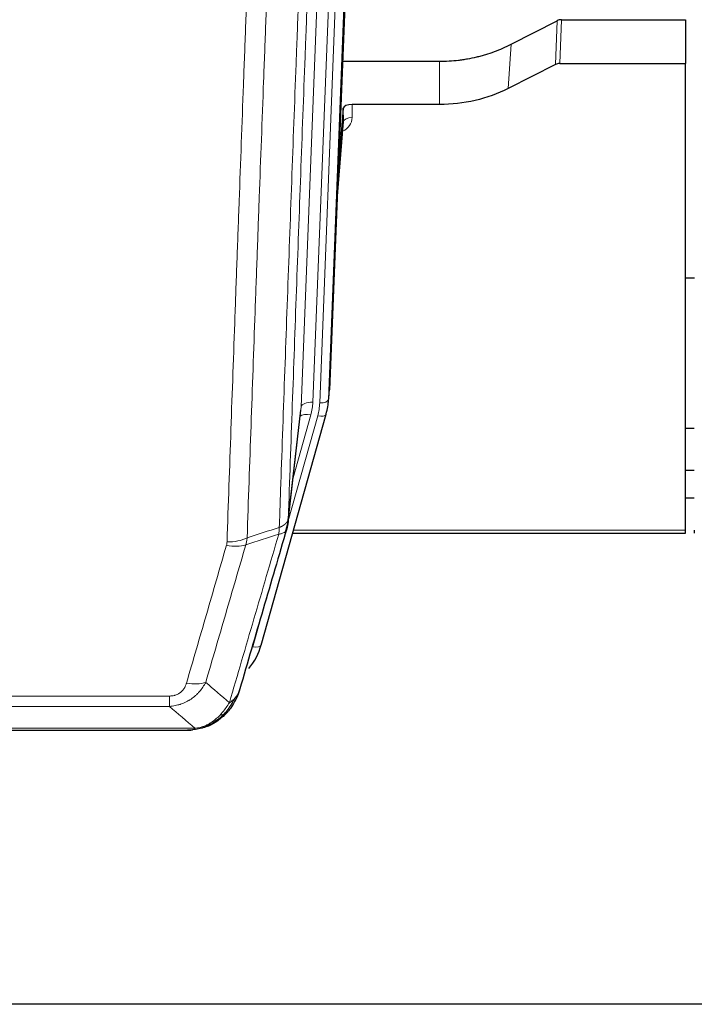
# Model space of a CAD drawing. Header units: inches. Extents: x 0 to 23760, y -13 to 16800.
# Tile 6 of 223: x 3409 to 3640, y 5931 to 6268. Entities that reach past the tile are written whole.
import ezdxf

# ---------------------------------------------------------------- set-up
doc = ezdxf.new("R2010")
doc.units = ezdxf.units.IN
doc.layers.add('254', color=7, linetype='Continuous', true_color=0xffffff)

msp = doc.modelspace()

# ---------------------------------------------------------------- linework, layer by layer
at = {"layer": '254', "color": 2, "linetype": 'Continuous', "lineweight": 25}
for p, q in [((3528.261, 6474.233), (3515.143, 6141.031)), ((3577.174, 6259.127), (3592.853, 6267.155)), ((3594.352, 6267.511), (3636.739, 6267.511)), ((3636.739, 6267.511), (3636.739, 6252.521)), ((3519.564, 6253.319), (3552.739, 6253.319)), ((3592.283, 6252.169), (3576.118, 6243.995)), ((3593.781, 6252.521), (3636.739, 6252.521)), ((3636.739, 6093.04), (3636.739, 6252.521)), ((3552.739, 6238.509), (3522.836, 6238.509)), ((3519.837, 6237.259), (3518.015, 6213.977)), ((3519.848, 6232.682), (3519.837, 6237.259)), ((3517.634, 6204.303), (3519.841, 6232.502)), ((3639.753, 6179.235), (3636.742, 6179.235)), ((3514.647, 6136.188), (3515.021, 6139.447)), ((3500.93, 6095.527), (3505.346, 6134.046)), ((3491.792, 6053.839), (3513.966, 6132.726)), ((3513.966, 6132.725), (3513.985, 6132.822)), ((3636.736, 6127.991), (3639.725, 6127.991)), ((3639.72, 6113.449), (3636.729, 6113.449)), ((3639.72, 6104.024), (3636.729, 6104.024)), ((3636.739, 6092.01), (3636.739, 6093.04)), ((3639.739, 6093.04), (3639.739, 6092.01)), ((3502.519, 6092.01), (3636.739, 6092.01)), ((3473.741, 6026.224), (3473.841, 6026.252)), ((3248.678, 6024.748), (3466.799, 6024.748)), ((4142.239, 5931.075), (3049.46, 5931.075))]:
    msp.add_line(p, q, dxfattribs=at)
at = {"layer": '254', "color": 110, "linetype": 'Continuous', "lineweight": 13}
for p, q in [((3527.88, 6470.795), (3514.769, 6137.773)), ((3505.436, 6135.219), (3518.502, 6467.113)), ((3522.494, 6468.74), (3509.428, 6136.846)), ((3511.775, 6136.553), (3524.886, 6469.575)), ((3592.283, 6252.169), (3592.853, 6267.155)), ((3594.352, 6267.511), (3593.781, 6252.521)), ((3576.118, 6243.995), (3577.174, 6259.127)), ((3552.739, 6238.509), (3552.739, 6253.319)), ((3522.836, 6238.509), (3522.846, 6234.093)), ((3517.641, 6204.495), (3519.848, 6232.682)), ((3514.769, 6137.773), (3515.143, 6141.031)), ((3501.059, 6097.038), (3505.436, 6135.219)), ((3501.005, 6096.318), (3511.078, 6132.152)), ((3502.705, 6111.007), (3508.731, 6132.445)), ((3502.806, 6093.04), (3636.739, 6093.04)), ((3488.904, 6053.266), (3493.63, 6070.077)), ((3255.067, 6036.412), (3460.41, 6036.412)), ((3460.41, 6032.878), (3460.41, 6036.412)), ((3460.41, 6032.878), (3255.067, 6032.878)), ((3473.841, 6026.252), (3473.91, 6026.409)), ((3246.336, 6025.41), (3469.141, 6025.41))]:
    msp.add_line(p, q, dxfattribs=at)
at = {"layer": '254', "color": 2, "linetype": 'Continuous', "lineweight": 25}
for centre, major_axis, ratio, start_param, end_param in [((3594.353, 6264.848), (3, -0.007), 0.8874311, 1.5734878, 2.096692), ((3593.784, 6249.892), (3, -0.011), 0.8761328, 1.5751062, 2.0983104), ((3522.836, 6237.215), (-3, 0), 0.4313147, 4.7122344, 6.2494043), ((3487.757, 6138.689), (27.027, -0.37), 0.8864308, 6.0512739, 6.2604253), ((3465.597, 6059.853), (27.014, -0.465), 0.8900028, 5.6785113, 6.0539117)]:
    msp.add_ellipse(centre, major_axis=major_axis, ratio=ratio, start_param=start_param, end_param=end_param, dxfattribs=at)
at = {"layer": '254', "color": 110, "linetype": 'Continuous', "lineweight": 13}
for centre, major_axis, ratio, start_param, end_param in [((3516.843, 6234.093), (6.003, -0.046), 0.8757409, 5.1963204, 6.2920244), ((3522.846, 6232.639), (-3, -0.007), 0.4848086, 4.7112485, 6.2484184), ((3509.428, 6134.999), (3.997, -0.157), 0.4614673, 1.5889619, 3.1073983), ((3485.41, 6137.596), (24.033, -0.038), 0.8858289, 6.0405671, 6.2497185), ((3511.775, 6137.938), (2.998, -0.118), 0.4614673, 4.7305545, 6.248991), ((3487.757, 6137.303), (24.033, -0.038), 0.8858289, 6.0405671, 6.2497185), ((3508.731, 6130.598), (3.851, -1.082), 0.4480327, 1.6960734, 2.8915811), ((3511.078, 6133.537), (2.888, -0.812), 0.4480327, 4.837666, 6.2831701), ((3480.106, 6094.689), (-9.994, 0.345), 0.559112, 1.5901207, 2.34753), ((3479.918, 6093.516), (-9.604, 2.788), 0.5442898, 1.7274916, 2.473129), ((3488.904, 6054.651), (2.888, -0.812), 0.4480327, 4.837666, 6.2831701), ((3466.257, 6046.633), (9.598, -2.808), 0.562843, 4.8755761, 5.6185342)]:
    msp.add_ellipse(centre, major_axis=major_axis, ratio=ratio, start_param=start_param, end_param=end_param, dxfattribs=at)
for points, knots in [([(3513.255, 6419.707), (3512.685, 6405.707), (3511.56, 6377.839), (3510.466, 6350.236), (3509.657, 6329.632), (3509.255, 6319.355), (3508.791, 6307.408), (3508.594, 6302.297), (3508.462, 6298.892), (3508.396, 6297.19), (3508.069, 6288.688), (3507.678, 6278.512), (3507.228, 6266.687), (3507.036, 6261.628), (3506.908, 6258.259), (3506.845, 6256.575), (3506.272, 6241.431), (3505.271, 6214.662), (3503.816, 6174.969), (3502.41, 6135.735), (3501.504, 6109.886), (3501.059, 6097.038)], [0, 0, 0, 0, 0.125, 0.25, 0.25, 0.3125, 0.34375, 0.359375, 0.359375, 0.375, 0.375, 0.4375, 0.46875, 0.484375, 0.484375, 0.5, 0.5, 0.625, 0.75, 0.875, 1, 1, 1, 1]), ([(3497.97, 6094.03), (3498.026, 6095.642), (3498.082, 6097.255), (3498.194, 6100.484), (3498.362, 6105.332), (3498.758, 6116.667), (3499.101, 6126.426), (3499.795, 6146.003), (3500.735, 6172.259), (3502.193, 6212.104), (3503.198, 6238.974), (3503.772, 6254.176), (3503.835, 6255.866), (3503.963, 6259.249), (3504.156, 6264.326), (3504.607, 6276.197), (3504.999, 6286.411), (3505.327, 6294.946), (3505.393, 6296.654), (3505.525, 6300.072), (3505.723, 6305.202), (3506.189, 6317.194), (3506.591, 6327.51), (3507.403, 6348.192), (3508.5, 6375.9), (3509.628, 6403.873), (3510.199, 6417.926)], [0, 0, 0, 0, 0.015625, 0.015625, 0.03125, 0.0625, 0.125, 0.125, 0.25, 0.375, 0.5, 0.5, 0.515625, 0.515625, 0.53125, 0.5625, 0.625, 0.625, 0.640625, 0.640625, 0.65625, 0.6875, 0.75, 0.75, 0.875, 1, 1, 1, 1]), ([(3480.106, 6089.095), (3480.543, 6101.809), (3481.434, 6127.387), (3482.354, 6153.266), (3483.056, 6172.789), (3483.292, 6179.316), (3483.768, 6192.407), (3484.008, 6198.971), (3484.733, 6218.72), (3485.225, 6231.957), (3485.848, 6248.593), (3485.973, 6251.924), (3486.225, 6258.594), (3486.603, 6268.612), (3486.985, 6278.667), (3487.756, 6298.825), (3488.798, 6325.834), (3490.406, 6366.738), (3491.507, 6394.268), (3492.064, 6408.098)], [0, 0, 0, 0, 0.125, 0.25, 0.25, 0.3125, 0.3125, 0.375, 0.375, 0.5, 0.5, 0.53125, 0.53125, 0.5625, 0.625, 0.625, 0.75, 0.875, 1, 1, 1, 1]), ([(3498.947, 6409.059), (3498.389, 6395.246), (3497.287, 6367.751), (3495.677, 6326.899), (3494.634, 6299.925), (3493.862, 6279.792), (3493.479, 6269.75), (3493.1, 6259.745), (3492.849, 6253.083), (3492.723, 6249.756), (3492.099, 6233.142), (3491.607, 6219.921), (3490.881, 6200.197), (3490.641, 6193.641), (3490.164, 6180.567), (3489.928, 6174.049), (3489.225, 6154.551), (3488.303, 6128.704), (3487.412, 6103.159), (3486.973, 6090.461)], [0, 0, 0, 0, 0.125, 0.25, 0.375, 0.375, 0.4375, 0.46875, 0.46875, 0.5, 0.5, 0.625, 0.625, 0.6875, 0.6875, 0.75, 0.75, 0.875, 1, 1, 1, 1]), ([(3497.97, 6094.03), (3497.983, 6094.035), (3498.008, 6094.044), (3498.046, 6094.059), (3498.084, 6094.073), (3498.122, 6094.088), (3498.161, 6094.103), (3498.199, 6094.119), (3498.238, 6094.135), (3498.276, 6094.151), (3498.315, 6094.167), (3498.354, 6094.183), (3498.393, 6094.2), (3498.432, 6094.217), (3498.471, 6094.235), (3498.51, 6094.252), (3498.549, 6094.27), (3498.588, 6094.288), (3498.627, 6094.307), (3498.666, 6094.326), (3498.705, 6094.345), (3498.745, 6094.364), (3498.784, 6094.384), (3498.823, 6094.404), (3498.862, 6094.424), (3498.902, 6094.445), (3498.941, 6094.466), (3498.98, 6094.487), (3499.019, 6094.509), (3499.058, 6094.531), (3499.097, 6094.553), (3499.136, 6094.575), (3499.174, 6094.598), (3499.213, 6094.621), (3499.252, 6094.645), (3499.29, 6094.668), (3499.329, 6094.693), (3499.367, 6094.717), (3499.405, 6094.742), (3499.443, 6094.767), (3499.481, 6094.792), (3499.518, 6094.818), (3499.556, 6094.844), (3499.593, 6094.871), (3499.63, 6094.898), (3499.667, 6094.925), (3499.704, 6094.952), (3499.74, 6094.98), (3499.777, 6095.008), (3499.813, 6095.037), (3499.848, 6095.066), (3499.884, 6095.095), (3499.919, 6095.124), (3499.954, 6095.154), (3499.988, 6095.185), (3500.023, 6095.215), (3500.057, 6095.246), (3500.09, 6095.278), (3500.123, 6095.309), (3500.159, 6095.343), (3500.196, 6095.38), (3500.234, 6095.42), (3500.271, 6095.459), (3500.308, 6095.499), (3500.344, 6095.539), (3500.379, 6095.579), (3500.413, 6095.619), (3500.447, 6095.66), (3500.479, 6095.701), (3500.511, 6095.742), (3500.542, 6095.783), (3500.572, 6095.824), (3500.601, 6095.866), (3500.629, 6095.908), (3500.657, 6095.949), (3500.684, 6095.991), (3500.709, 6096.034), (3500.734, 6096.076), (3500.758, 6096.119), (3500.781, 6096.161), (3500.804, 6096.204), (3500.825, 6096.247), (3500.846, 6096.29), (3500.865, 6096.333), (3500.884, 6096.377), (3500.902, 6096.42), (3500.919, 6096.464), (3500.935, 6096.507), (3500.95, 6096.551), (3500.965, 6096.595), (3500.978, 6096.639), (3500.991, 6096.683), (3501.003, 6096.727), (3501.013, 6096.771), (3501.023, 6096.816), (3501.032, 6096.86), (3501.041, 6096.905), (3501.048, 6096.949), (3501.054, 6096.994), (3501.058, 6097.024), (3501.059, 6097.038)], [0, 0, 0, 0, 0.0069372, 0.0139334, 0.0209887, 0.028103, 0.0352764, 0.0425088, 0.0498003, 0.0571509, 0.0645605, 0.0720292, 0.0795569, 0.0871437, 0.0947896, 0.1024945, 0.1102584, 0.1180815, 0.1259636, 0.1339048, 0.141905, 0.1499643, 0.1580827, 0.1662601, 0.1744966, 0.1827922, 0.1911468, 0.1995605, 0.2080333, 0.2165651, 0.225156, 0.233806, 0.2425151, 0.2512832, 0.2601104, 0.2689967, 0.277942, 0.2869465, 0.29601, 0.3051325, 0.3143142, 0.3235549, 0.3328547, 0.3422136, 0.3516315, 0.3611085, 0.3706446, 0.3802398, 0.3898941, 0.3996074, 0.4093798, 0.4192113, 0.4291019, 0.4390515, 0.4490602, 0.459128, 0.4692549, 0.4794409, 0.4896859, 0.4999901, 0.5124905, 0.524991, 0.5374914, 0.5499918, 0.5624922, 0.5749926, 0.587493, 0.5999934, 0.6124937, 0.6249941, 0.6374944, 0.6499948, 0.6624951, 0.6749954, 0.6874957, 0.699996, 0.7124963, 0.7249966, 0.7374968, 0.7499971, 0.7624973, 0.7749976, 0.7874978, 0.799998, 0.8124982, 0.8249984, 0.8374986, 0.8499988, 0.8624989, 0.8749991, 0.8874992, 0.8999993, 0.9124995, 0.9249996, 0.9374997, 0.9499998, 0.9624998, 0.9749999, 0.9875, 1, 1, 1, 1]), ([(3497.97, 6094.03), (3497.949, 6093.629), (3497.934, 6093.242), (3497.876, 6092.484), (3497.833, 6092.111), (3497.758, 6091.739)], [0, 0, 0, 0, 0.5, 0.5, 1, 1, 1, 1]), ([(3497.758, 6091.739), (3498.167, 6091.774), (3498.54, 6091.843), (3499.198, 6092.047), (3499.483, 6092.181), (3499.955, 6092.503), (3500.141, 6092.691), (3500.404, 6093.111), (3500.482, 6093.342), (3500.503, 6093.588)], [0, 0, 0, 0, 0.25, 0.25, 0.5, 0.5, 0.75, 0.75, 1, 1, 1, 1]), ([(3480.904, 6034.129), (3482.302, 6038.884), (3483.701, 6043.65), (3486.504, 6053.206), (3487.907, 6057.996), (3492.12, 6072.399), (3494.936, 6082.046), (3497.758, 6091.739)], [0, 0, 0, 0, 0.25, 0.25, 0.5, 0.5, 1, 1, 1, 1]), ([(3466.257, 6040.847), (3467.391, 6044.739), (3468.526, 6048.639), (3470.799, 6056.454), (3471.936, 6060.369), (3475.351, 6072.137), (3477.633, 6080.013), (3479.918, 6087.918)], [0, 0, 0, 0, 0.25, 0.25, 0.5, 0.5, 1, 1, 1, 1]), ([(3486.515, 6088.089), (3484.226, 6080.196), (3481.942, 6072.333), (3478.523, 6060.583), (3477.384, 6056.674), (3475.109, 6048.871), (3473.972, 6044.978), (3472.837, 6041.092)], [0, 0, 0, 0, 0.5, 0.5, 0.75, 0.75, 1, 1, 1, 1]), ([(3480.106, 6089.095), (3480.099, 6088.896), (3480.08, 6088.699), (3480.018, 6088.306), (3479.974, 6088.112), (3479.918, 6087.918)], [0, 0, 0, 0, 0.5, 0.5, 1, 1, 1, 1]), ([(3472.837, 6041.092), (3472.539, 6040.524), (3472.213, 6039.977), (3471.5, 6038.925), (3471.114, 6038.421), (3470.485, 6037.699), (3470.213, 6037.405), (3469.928, 6037.12), (3469.813, 6037.007), (3469.755, 6036.951), (3469.579, 6036.785), (3469.461, 6036.675), (3468.858, 6036.139), (3468.349, 6035.743), (3467.677, 6035.288), (3467.541, 6035.199), (3467.334, 6035.069), (3467.264, 6035.026), (3467.125, 6034.942), (3467.054, 6034.901), (3466.702, 6034.696), (3466.415, 6034.542), (3465.539, 6034.108), (3464.934, 6033.858), (3464.231, 6033.621), (3464.152, 6033.595), (3463.995, 6033.545), (3463.915, 6033.521), (3463.677, 6033.449), (3463.518, 6033.404), (3463.038, 6033.277), (3462.716, 6033.203), (3461.741, 6033.012), (3461.08, 6032.925), (3460.41, 6032.878)], [0, 0, 0, 0, 0.125, 0.125, 0.25, 0.25, 0.3125, 0.328125, 0.328125, 0.34375, 0.34375, 0.375, 0.375, 0.5, 0.5, 0.53125, 0.53125, 0.546875, 0.546875, 0.5625, 0.5625, 0.625, 0.625, 0.75, 0.75, 0.765625, 0.765625, 0.78125, 0.78125, 0.8125, 0.8125, 0.875, 0.875, 1, 1, 1, 1]), ([(3466.257, 6040.847), (3466.236, 6040.775), (3466.214, 6040.703), (3466.168, 6040.559), (3466.144, 6040.488), (3466.068, 6040.275), (3466.014, 6040.134), (3465.896, 6039.856), (3465.832, 6039.718), (3465.696, 6039.447), (3465.623, 6039.313), (3465.465, 6039.049), (3465.381, 6038.918), (3465.246, 6038.726), (3465.199, 6038.663), (3465.103, 6038.537), (3465.053, 6038.474), (3464.899, 6038.29), (3464.791, 6038.171), (3464.563, 6037.942), (3464.444, 6037.832), (3464.254, 6037.673), (3464.157, 6037.595), (3464.056, 6037.52), (3463.988, 6037.471), (3463.953, 6037.446), (3463.779, 6037.326), (3463.634, 6037.237), (3463.187, 6036.988), (3462.871, 6036.849), (3462.45, 6036.709), (3462.365, 6036.683), (3462.192, 6036.634), (3462.105, 6036.612), (3461.844, 6036.55), (3461.668, 6036.516), (3461.313, 6036.463), (3461.134, 6036.444), (3460.774, 6036.418), (3460.593, 6036.412), (3460.41, 6036.412)], [0, 0, 0, 0, 0.03125, 0.03125, 0.0625, 0.0625, 0.125, 0.125, 0.1875, 0.1875, 0.25, 0.25, 0.3125, 0.3125, 0.34375, 0.34375, 0.375, 0.375, 0.4375, 0.4375, 0.5, 0.5, 0.53125, 0.546875, 0.546875, 0.5625, 0.5625, 0.625, 0.625, 0.75, 0.75, 0.78125, 0.78125, 0.8125, 0.8125, 0.875, 0.875, 0.9375, 0.9375, 1, 1, 1, 1]), ([(3483.822, 6037.044), (3483.783, 6036.974), (3483.742, 6036.904), (3483.575, 6036.626), (3483.436, 6036.422), (3483.132, 6036.026), (3482.968, 6035.832), (3482.733, 6035.583), (3482.673, 6035.521), (3482.611, 6035.46)], [0, 0, 0, 0, 0.125, 0.125, 0.5, 0.5, 0.875, 0.875, 1, 1, 1, 1]), ([(3480.904, 6034.129), (3480.211, 6033.014), (3479.445, 6031.917), (3478.318, 6030.567), (3478.028, 6030.239), (3477.729, 6029.922)], [0, 0, 0, 0, 0.75, 0.75, 1, 1, 1, 1]), ([(3482.611, 6035.46), (3481.913, 6034.007), (3481.042, 6032.613), (3479.681, 6030.93), (3479.324, 6030.524), (3478.953, 6030.135)], [0, 0, 0, 0, 0.75, 0.75, 1, 1, 1, 1]), ([(3482.611, 6035.46), (3482.488, 6035.338), (3482.36, 6035.218), (3482.028, 6034.926), (3481.817, 6034.758), (3481.376, 6034.433), (3481.145, 6034.278), (3480.904, 6034.129)], [0, 0, 0, 0, 0.25, 0.25, 0.625, 0.625, 1, 1, 1, 1]), ([(3477.729, 6029.922), (3477.579, 6029.764), (3477.428, 6029.609), (3476.813, 6029), (3476.334, 6028.572), (3475.34, 6027.785), (3474.825, 6027.427), (3474.118, 6027.003), (3473.94, 6026.901), (3473.759, 6026.804)], [0, 0, 0, 0, 0.125, 0.125, 0.5, 0.5, 0.875, 0.875, 1, 1, 1, 1]), ([(3478.953, 6030.135), (3478.854, 6030.109), (3478.753, 6030.086), (3478.496, 6030.035), (3478.339, 6030.011), (3478.028, 6029.967), (3477.875, 6029.947), (3477.729, 6029.922)], [0, 0, 0, 0, 0.25, 0.25, 0.625, 0.625, 1, 1, 1, 1]), ([(3479.939, 6030.62), (3479.908, 6030.593), (3479.876, 6030.567), (3479.741, 6030.466), (3479.628, 6030.396), (3479.379, 6030.274), (3479.243, 6030.222), (3479.051, 6030.162), (3479.002, 6030.148), (3478.953, 6030.135)], [0, 0, 0, 0, 0.125, 0.125, 0.5, 0.5, 0.875, 0.875, 1, 1, 1, 1]), ([(3473.759, 6026.804), (3473.399, 6026.609), (3473.032, 6026.433), (3471.538, 6025.806), (3470.362, 6025.512), (3469.141, 6025.41)], [0, 0, 0, 0, 0.25, 0.25, 1, 1, 1, 1]), ([(3473.91, 6026.409), (3473.911, 6026.439), (3473.91, 6026.472), (3473.896, 6026.557), (3473.88, 6026.612), (3473.832, 6026.716), (3473.8, 6026.765), (3473.759, 6026.804)], [0, 0, 0, 0, 0.25, 0.25, 0.625, 0.625, 1, 1, 1, 1]), ([(3468.271, 6024.89), (3468.279, 6024.892), (3468.295, 6024.896), (3468.318, 6024.901), (3468.342, 6024.907), (3468.365, 6024.913), (3468.387, 6024.919), (3468.409, 6024.924), (3468.431, 6024.931), (3468.453, 6024.937), (3468.474, 6024.943), (3468.495, 6024.949), (3468.516, 6024.956), (3468.536, 6024.962), (3468.556, 6024.969), (3468.576, 6024.975), (3468.595, 6024.982), (3468.614, 6024.989), (3468.633, 6024.995), (3468.651, 6025.002), (3468.669, 6025.009), (3468.687, 6025.017), (3468.704, 6025.024), (3468.721, 6025.031), (3468.738, 6025.038), (3468.754, 6025.046), (3468.77, 6025.053), (3468.786, 6025.061), (3468.801, 6025.068), (3468.816, 6025.076), (3468.831, 6025.084), (3468.845, 6025.091), (3468.859, 6025.099), (3468.873, 6025.107), (3468.886, 6025.115), (3468.9, 6025.123), (3468.912, 6025.131), (3468.925, 6025.139), (3468.937, 6025.148), (3468.948, 6025.156), (3468.96, 6025.164), (3468.971, 6025.173), (3468.981, 6025.181), (3468.992, 6025.19), (3469.002, 6025.198), (3469.012, 6025.207), (3469.021, 6025.216), (3469.03, 6025.225), (3469.039, 6025.233), (3469.047, 6025.242), (3469.055, 6025.251), (3469.063, 6025.26), (3469.07, 6025.269), (3469.077, 6025.278), (3469.084, 6025.287), (3469.091, 6025.297), (3469.097, 6025.306), (3469.102, 6025.315), (3469.108, 6025.324), (3469.113, 6025.334), (3469.118, 6025.343), (3469.122, 6025.353), (3469.126, 6025.362), (3469.13, 6025.372), (3469.133, 6025.381), (3469.136, 6025.391), (3469.139, 6025.401), (3469.141, 6025.407), (3469.141, 6025.41)], [0, 0, 0, 0, 0.0185022, 0.0368847, 0.0551481, 0.073293, 0.0913199, 0.1092294, 0.1270222, 0.1446988, 0.1622598, 0.1797059, 0.1970378, 0.2142561, 0.2313614, 0.2483544, 0.265236, 0.2820066, 0.2986672, 0.3152184, 0.331661, 0.3479958, 0.3642235, 0.380345, 0.3963611, 0.4122725, 0.4280803, 0.4437851, 0.459388, 0.4748898, 0.4902915, 0.5055939, 0.5207981, 0.535905, 0.5509156, 0.565831, 0.5806521, 0.5953801, 0.6100159, 0.6245607, 0.6390157, 0.6533819, 0.6676604, 0.6818526, 0.6959596, 0.7099825, 0.7239227, 0.7377815, 0.75156, 0.7652597, 0.7788818, 0.7924277, 0.8058989, 0.8192966, 0.8326224, 0.8458776, 0.8590638, 0.8721825, 0.8852351, 0.8982233, 0.9111485, 0.9240124, 0.9368166, 0.9495628, 0.9622525, 0.9748874, 0.9874694, 1, 1, 1, 1])]:
    msp.add_open_spline(points, degree=3, knots=knots, dxfattribs=at)
at = {"layer": '254', "color": 2, "linetype": 'Continuous', "lineweight": 25}
for points, knots in [([(3552.739, 6253.319), (3553.809, 6253.319), (3555.944, 6253.381), (3558.069, 6253.568), (3559.395, 6253.723), (3559.66, 6253.756), (3560.189, 6253.825), (3560.98, 6253.936), (3561.768, 6254.063), (3563.339, 6254.34), (3564.379, 6254.556), (3565.541, 6254.832), (3565.67, 6254.864), (3565.927, 6254.927), (3566.313, 6255.024), (3567.209, 6255.258), (3567.969, 6255.475), (3569.479, 6255.931), (3571.466, 6256.596), (3573.4, 6257.373), (3575.308, 6258.207), (3576.248, 6258.652), (3577.174, 6259.127)], [0, 0, 0, 0, 0.125, 0.25, 0.25, 0.28125, 0.28125, 0.3125, 0.375, 0.375, 0.5, 0.5, 0.515625, 0.515625, 0.53125, 0.5625, 0.625, 0.625, 0.75, 0.875, 0.875, 1, 1, 1, 1]), ([(3576.118, 6243.995), (3572.585, 6242.208), (3568.783, 6240.829), (3560.9, 6238.98), (3556.82, 6238.509), (3552.739, 6238.509)], [0, 0, 0, 0, 0.5, 0.5, 1, 1, 1, 1]), ([(3501.059, 6097.038), (3501.059, 6097.028), (3501.058, 6096.988), (3501.054, 6096.902), (3501.047, 6096.762), (3501.036, 6096.57), (3501.017, 6096.323), (3500.988, 6096.024), (3500.947, 6095.673), (3500.903, 6095.373), (3500.864, 6095.142), (3500.839, 6094.999), (3500.813, 6094.86), (3500.786, 6094.724), (3500.758, 6094.593), (3500.731, 6094.466), (3500.702, 6094.343), (3500.674, 6094.223), (3500.646, 6094.108), (3500.617, 6093.996), (3500.588, 6093.889), (3500.56, 6093.785), (3500.532, 6093.685), (3500.513, 6093.62), (3500.503, 6093.588)], [0, 0, 0, 0, 0.0092499, 0.0337179, 0.073404, 0.128308, 0.1984299, 0.2837694, 0.3843264, 0.5001005, 0.5424888, 0.5838484, 0.6241794, 0.6634821, 0.7017567, 0.7390032, 0.7752221, 0.8104134, 0.8445775, 0.8777146, 0.909825, 0.9409091, 0.9709673, 1, 1, 1, 1]), ([(3500.503, 6093.588), (3497.817, 6084.377), (3495.138, 6075.207), (3491.127, 6061.514), (3489.791, 6056.96), (3487.124, 6047.874), (3485.791, 6043.341), (3484.461, 6038.818)], [0, 0, 0, 0, 0.5, 0.5, 0.75, 0.75, 1, 1, 1, 1]), ([(3483.822, 6037.044), (3483.209, 6035.304), (3482.313, 6033.616), (3480.784, 6031.58), (3480.374, 6031.089), (3479.939, 6030.62)], [0, 0, 0, 0, 0.75, 0.75, 1, 1, 1, 1]), ([(3484.461, 6038.818), (3484.455, 6038.796), (3484.443, 6038.752), (3484.425, 6038.686), (3484.407, 6038.621), (3484.388, 6038.556), (3484.37, 6038.49), (3484.351, 6038.426), (3484.332, 6038.361), (3484.313, 6038.297), (3484.293, 6038.233), (3484.274, 6038.17), (3484.254, 6038.106), (3484.235, 6038.043), (3484.215, 6037.981), (3484.195, 6037.918), (3484.174, 6037.856), (3484.154, 6037.794), (3484.133, 6037.732), (3484.113, 6037.671), (3484.092, 6037.61), (3484.071, 6037.549), (3484.05, 6037.489), (3484.029, 6037.429), (3484.007, 6037.369), (3483.986, 6037.309), (3483.964, 6037.25), (3483.943, 6037.191), (3483.921, 6037.132), (3483.899, 6037.074), (3483.877, 6037.016), (3483.854, 6036.958), (3483.832, 6036.9), (3483.81, 6036.843), (3483.787, 6036.786), (3483.764, 6036.729), (3483.742, 6036.673), (3483.719, 6036.616), (3483.696, 6036.561), (3483.673, 6036.505), (3483.65, 6036.45), (3483.627, 6036.395), (3483.603, 6036.34), (3483.58, 6036.285), (3483.556, 6036.231), (3483.533, 6036.177), (3483.509, 6036.124), (3483.486, 6036.07), (3483.462, 6036.017), (3483.438, 6035.965), (3483.414, 6035.912), (3483.39, 6035.86), (3483.366, 6035.808), (3483.342, 6035.756), (3483.318, 6035.705), (3483.293, 6035.654), (3483.269, 6035.603), (3483.245, 6035.552), (3483.22, 6035.502), (3483.196, 6035.452), (3483.171, 6035.403), (3483.147, 6035.353), (3483.122, 6035.304), (3483.098, 6035.255), (3483.073, 6035.206), (3483.048, 6035.158), (3483.03, 6035.122), (3483.019, 6035.102), (3483.017, 6035.098)], [0, 0, 0, 0, 0.0171812, 0.0343046, 0.0513704, 0.0683783, 0.0853286, 0.1022212, 0.119056, 0.1358331, 0.1525524, 0.1692141, 0.185818, 0.2023642, 0.2188526, 0.2352834, 0.2516564, 0.2679717, 0.2842292, 0.3004291, 0.3165712, 0.3326555, 0.3486822, 0.3646511, 0.3805623, 0.3964158, 0.4122116, 0.4279496, 0.4436299, 0.4592525, 0.4748173, 0.4903244, 0.5057738, 0.5211655, 0.5364994, 0.5517757, 0.5669942, 0.5821549, 0.597258, 0.6123033, 0.6272909, 0.6422208, 0.6570929, 0.6719073, 0.686664, 0.701363, 0.7160042, 0.7305878, 0.7451136, 0.7595816, 0.773992, 0.7883446, 0.8026395, 0.8168767, 0.8310561, 0.8451778, 0.8592418, 0.8732481, 0.8871967, 0.9010875, 0.9149206, 0.928696, 0.9424136, 0.9560736, 0.9696758, 0.9832203, 0.996707, 1, 1, 1, 1]), ([(3484.461, 6038.818), (3484.376, 6038.358), (3484.234, 6037.907), (3483.971, 6037.328), (3483.899, 6037.185), (3483.822, 6037.044)], [0, 0, 0, 0, 0.75, 0.75, 1, 1, 1, 1]), ([(3478.953, 6030.135), (3478.767, 6029.94), (3478.578, 6029.75), (3477.806, 6029.007), (3477.196, 6028.491), (3475.927, 6027.553), (3475.267, 6027.131), (3474.366, 6026.638), (3474.138, 6026.521), (3473.91, 6026.409)], [0, 0, 0, 0, 0.125, 0.125, 0.5, 0.5, 0.875, 0.875, 1, 1, 1, 1]), ([(3479.939, 6030.62), (3479.721, 6030.385), (3479.498, 6030.156), (3478.624, 6029.306), (3477.934, 6028.725), (3477.207, 6028.199)], [0, 0, 0, 0, 0.2626999, 0.2626999, 1, 1, 1, 1]), ([(3480.318, 6031.09), (3480.262, 6030.988), (3480.193, 6030.885), (3480.057, 6030.729), (3480.001, 6030.673), (3479.939, 6030.62)], [0, 0, 0, 0, 0.6295096, 0.6295096, 1, 1, 1, 1]), ([(3473.91, 6026.409), (3473.452, 6026.186), (3472.988, 6025.987), (3471.118, 6025.285), (3469.681, 6024.979), (3468.271, 6024.89)], [0, 0, 0, 0, 0.25, 0.25, 1, 1, 1, 1]), ([(3473.741, 6026.224), (3473.163, 6025.974), (3472.575, 6025.754), (3471.894, 6025.54), (3471.807, 6025.513), (3471.719, 6025.487)], [0, 0, 0, 0, 0.8717446, 0.8717446, 1, 1, 1, 1]), ([(3466.599, 6024.75), (3466.614, 6024.75), (3466.642, 6024.749), (3466.683, 6024.749), (3466.724, 6024.748), (3466.763, 6024.748), (3466.802, 6024.748), (3466.839, 6024.748), (3466.876, 6024.748), (3466.911, 6024.748), (3466.945, 6024.749), (3466.978, 6024.75), (3467.01, 6024.75), (3467.041, 6024.751), (3467.071, 6024.752), (3467.1, 6024.753), (3467.128, 6024.754), (3467.155, 6024.755), (3467.181, 6024.756), (3467.205, 6024.757), (3467.229, 6024.759), (3467.252, 6024.76), (3467.273, 6024.761), (3467.294, 6024.762), (3467.313, 6024.763), (3467.332, 6024.764), (3467.349, 6024.765), (3467.365, 6024.766), (3467.381, 6024.768), (3467.395, 6024.768), (3467.408, 6024.769), (3467.42, 6024.77), (3467.431, 6024.771), (3467.441, 6024.772), (3467.45, 6024.773), (3467.458, 6024.773), (3467.464, 6024.774), (3467.47, 6024.774), (3467.475, 6024.774), (3467.487, 6024.776), (3467.508, 6024.777), (3467.537, 6024.78), (3467.566, 6024.782), (3467.594, 6024.785), (3467.622, 6024.788), (3467.65, 6024.791), (3467.677, 6024.794), (3467.704, 6024.797), (3467.73, 6024.8), (3467.757, 6024.803), (3467.783, 6024.806), (3467.808, 6024.81), (3467.834, 6024.813), (3467.859, 6024.816), (3467.883, 6024.82), (3467.908, 6024.823), (3467.932, 6024.827), (3467.955, 6024.831), (3467.979, 6024.834), (3468.002, 6024.838), (3468.024, 6024.842), (3468.047, 6024.846), (3468.069, 6024.849), (3468.09, 6024.853), (3468.112, 6024.857), (3468.133, 6024.861), (3468.153, 6024.865), (3468.174, 6024.869), (3468.194, 6024.873), (3468.214, 6024.878), (3468.233, 6024.882), (3468.252, 6024.886), (3468.264, 6024.889), (3468.271, 6024.89)], [0, 0, 0, 0, 0.0247661, 0.0489206, 0.0724636, 0.0953949, 0.1177147, 0.1394229, 0.1605195, 0.1810045, 0.2008779, 0.2201398, 0.23879, 0.2568287, 0.2742558, 0.2910713, 0.3072753, 0.3228676, 0.3378484, 0.3522176, 0.3659752, 0.3791212, 0.3916556, 0.4035785, 0.4148897, 0.4255894, 0.4356775, 0.445154, 0.454019, 0.4622723, 0.4699141, 0.4769443, 0.4833629, 0.48917, 0.4943654, 0.4989493, 0.5029216, 0.5062824, 0.5090316, 0.5111692, 0.5284651, 0.5456049, 0.5625886, 0.5794163, 0.5960881, 0.612604, 0.6289642, 0.6451687, 0.6612176, 0.6771111, 0.6928491, 0.7084319, 0.7238594, 0.7391318, 0.7542492, 0.7692118, 0.7840195, 0.7986726, 0.8131712, 0.8275153, 0.8417051, 0.8557408, 0.8696224, 0.8833501, 0.8969241, 0.9103445, 0.9236114, 0.936725, 0.9496856, 0.9624932, 0.975148, 0.9876502, 1, 1, 1, 1])]:
    msp.add_open_spline(points, degree=3, knots=knots, dxfattribs=at)
at = {"layer": '254', "color": 110, "linetype": 'Continuous', "lineweight": 13}
for points in [[(3486.973, 6090.461), (3490.639, 6091.653), (3494.305, 6092.842), (3497.97, 6094.03)], [(3497.758, 6091.739), (3494.011, 6090.524), (3490.263, 6089.308), (3486.515, 6088.089)], [(3486.973, 6090.461), (3486.933, 6090.054), (3486.815, 6089.252), (3486.627, 6088.473), (3486.515, 6088.089)], [(3472.837, 6041.092), (3475.541, 6038.773), (3478.23, 6036.452), (3480.904, 6034.129)], [(3469.141, 6025.41), (3466.248, 6027.902), (3463.338, 6030.392), (3460.41, 6032.878)]]:
    msp.add_open_spline(points, degree=3, dxfattribs=at)
at = {"layer": '254', "color": 2, "linetype": 'Continuous', "lineweight": 25}
for points, degree in [([(3500.186, 6092.777), (3500.936, 6095.608)], 1), ([(3473.839, 6026.251), (3475.706, 6027.085), (3477.353, 6028.306)], 2), ([(3468.334, 6024.828), (3467.752, 6024.772), (3467.173, 6024.747), (3466.599, 6024.75)], 3)]:
    msp.add_open_spline(points, degree=degree, dxfattribs=at)

doc.saveas('drawing.dxf')
